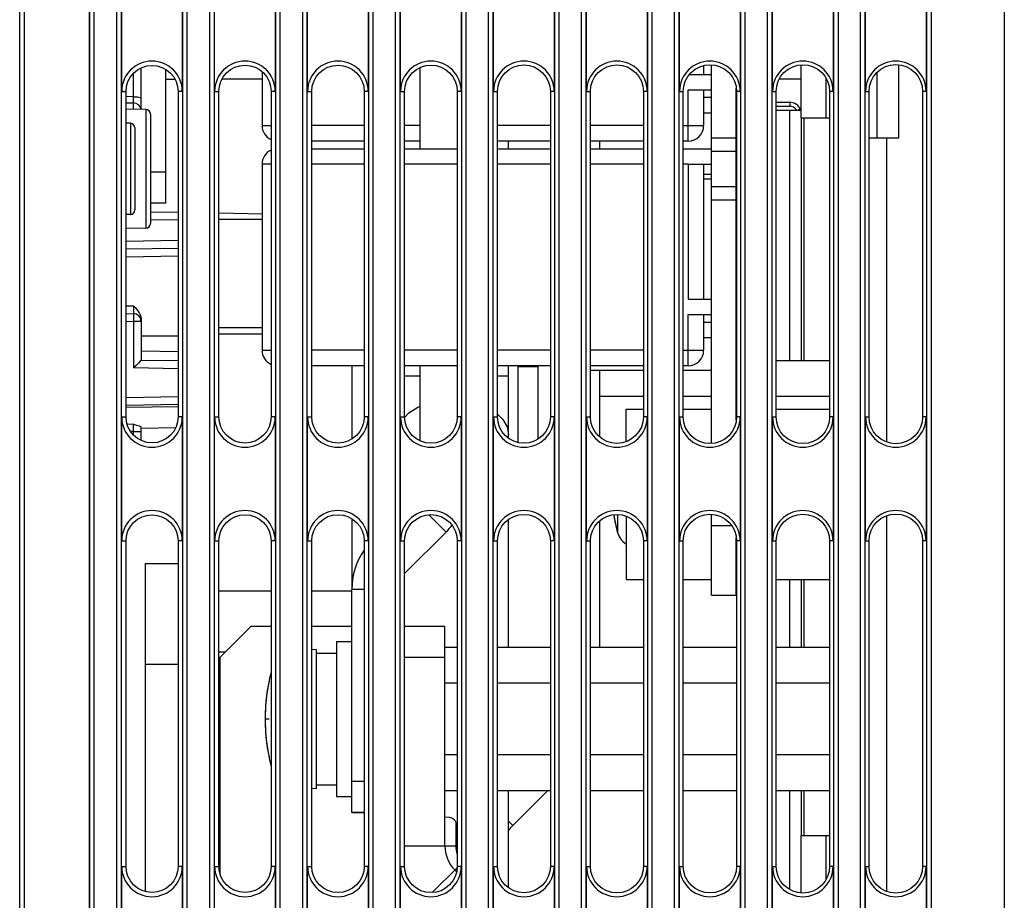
# Model space of a CAD drawing. Extents: x 28 to 410, y 32 to 287.
# Tile 47 of 78: x 170 to 186, y 172 to 186. Entities that reach past the tile are written whole.
import ezdxf

# ---------------------------------------------------------------- set-up
doc = ezdxf.new("R2010")
doc.units = 0
doc.header["$LTSCALE"] = 23.1
doc.layers.get('0').update_dxf_attribs({"linetype": 'CONTINUOUS'})
for name, color, linetype in [('ALL_AXIS', 7, 'CONTINUOUS'), ('ALL_CURVE', 7, 'CONTINUOUS'), ('ALL_FEATURES', 7, 'CONTINUOUS')]:
    doc.layers.add(name, color=color, linetype=linetype)

msp = doc.modelspace()

# ---------------------------------------------------------------- linework, layer by layer
at = {"color": 7, "linetype": 'CONTINUOUS'}
for p, q in [((181.617, 183.983), (181.622, 183.983)), ((181.617, 183.133), (181.622, 183.133)), ((181.617, 182.858), (181.622, 182.858)), ((181.617, 182.008), (181.622, 182.008))]:
    msp.add_line(p, q, dxfattribs=at)
at = {"layer": 'ALL_AXIS', "color": 7, "linetype": 'CONTINUOUS'}
for p, q in [((181.217, 179.007), (181.217, 185.11)), ((184.242, 183.933), (184.242, 185.111)), ((181.217, 184.583), (181.092, 184.583)), ((181.617, 179.385), (181.617, 184.732)), ((181.622, 184.583), (181.617, 184.583)), ((181.217, 184.333), (181.092, 184.333)), ((181.622, 184.333), (181.617, 184.333)), ((181.617, 184.008), (181.622, 184.008)), ((183.76, 183.933), (184.242, 183.933)), ((181.217, 183.717), (181.617, 183.717)), ((181.217, 183.15), (181.617, 183.15)), ((181.617, 181.983), (181.622, 181.983)), ((181.617, 181.508), (181.622, 181.508)), ((181.617, 181.358), (181.622, 181.358)), ((181.217, 180.958), (181.092, 180.958)), ((181.622, 180.958), (181.617, 180.958)), ((181.217, 180.708), (181.092, 180.708)), ((181.622, 180.708), (181.617, 180.708)), ((178.092, 180.258), (178.092, 179.021)), ((178.092, 180.246), (178.417, 180.246)), ((178.417, 180.258), (178.417, 179.073)), ((179.842, 179.558), (180.12, 179.558)), ((179.842, 179.034), (179.842, 179.558)), ((180.763, 179.558), (181.217, 179.558)), ((181.617, 179.558), (181.622, 179.558)), ((182.262, 179.558), (183.124, 179.558)), ((179.842, 177.833), (179.842, 176.808)), ((181.217, 176.558), (181.217, 177.86)), ((181.617, 176.558), (181.617, 177.482)), ((179.842, 176.808), (180.12, 176.808)), ((180.763, 176.808), (181.217, 176.808)), ((181.617, 176.808), (181.622, 176.808)), ((182.262, 176.808), (183.124, 176.808)), ((181.217, 176.558), (181.617, 176.558)), ((174.842, 175.683), (174.77, 175.677)), ((174.842, 175.683), (174.842, 173.433)), ((175.167, 175.808), (175.417, 175.808)), ((175.167, 175.808), (175.167, 173.309)), ((174.842, 175.621), (175.167, 175.621)), ((174.842, 173.496), (175.167, 173.496)), ((174.842, 173.433), (174.77, 173.44)), ((175.167, 173.308), (175.417, 173.308))]:
    msp.add_line(p, q, dxfattribs=at)
at = {"layer": 'ALL_AXIS', "color": 3, "linetype": 'CONTINUOUS'}
msp.add_line((183.892, 183.933), (183.892, 184.994), dxfattribs=at)
at = {"layer": 'ALL_AXIS', "color": 9, "linetype": 'CONTINUOUS'}
for p, q in [((181.217, 183.933), (181.617, 183.933)), ((184.042, 183.933), (184.042, 179.029)), ((181.217, 182.933), (181.617, 182.933)), ((179.703, 177.86), (179.703, 177.568)), ((184.042, 177.838), (184.042, 171.779)), ((181.217, 177.683), (181.54, 177.683))]:
    msp.add_line(p, q, dxfattribs=at)
at = {"layer": 'ALL_AXIS', "color": 7, "linetype": 'CONTINUOUS'}
for centre, radius, start, end in [((181.867, 178.183), 2.25, 188.3687, 195.8809), ((180.016, 177.657), 0.325, 195.8809, 237.196), ((177.017, 174.558), 3, 165.5564, 194.4436)]:
    msp.add_arc(centre, radius, start, end, dxfattribs=at)
at = {"layer": 'ALL_CURVE', "color": 40, "linetype": 'CONTINUOUS'}
msp.add_line((174.08, 174.558), (174.017, 174.558), dxfattribs=at)
for centre, radius, start, end in [((181.867, 178.183), 2.25, 188.3662, 193.4934), ((177.017, 174.558), 3, 168.2193, 191.7807)]:
    msp.add_arc(centre, radius, start, end, dxfattribs=at)
at = {"layer": 'ALL_FEATURES', "color": 7, "linetype": 'CONTINUOUS'}
for p, q in [((185.942, 241.458), (185.942, 139.433)), ((170.137, 145.694), (170.137, 204.439)), ((171.181, 203.554), (171.181, 145.694)), ((171.703, 184.683), (171.703, 186.683)), ((172.681, 186.683), (172.681, 184.683)), ((173.203, 184.683), (173.203, 186.683)), ((174.181, 186.683), (174.181, 184.683)), ((174.703, 184.683), (174.703, 186.683)), ((175.681, 186.683), (175.681, 184.683)), ((176.203, 184.683), (176.203, 186.683)), ((177.181, 186.683), (177.181, 184.683)), ((177.703, 184.683), (177.703, 186.683)), ((178.681, 186.683), (178.681, 184.683)), ((179.203, 184.683), (179.203, 186.683)), ((180.181, 186.683), (180.181, 184.683)), ((180.703, 184.683), (180.703, 186.683)), ((181.681, 186.683), (181.681, 184.683)), ((182.203, 184.683), (182.203, 186.683)), ((183.181, 186.683), (183.181, 184.683)), ((183.703, 184.683), (183.703, 186.683)), ((184.681, 186.683), (184.681, 184.683)), ((176.517, 183.758), (176.517, 185.069)), ((181.092, 185.099), (181.092, 184.958)), ((182.667, 184.383), (182.667, 185.112)), ((172.417, 182.883), (172.417, 185.037)), ((173.967, 185), (173.967, 184.133)), ((180.866, 184.958), (181.217, 184.958)), ((172.017, 184.571), (172.017, 184.823)), ((172.417, 184.883), (172.559, 184.883)), ((173.967, 184.883), (173.324, 184.883)), ((182.667, 184.883), (182.313, 184.883)), ((171.773, 179.433), (171.773, 184.683)), ((172.612, 184.683), (172.612, 179.433)), ((173.271, 179.433), (173.271, 184.683)), ((174.114, 184.683), (174.114, 179.433)), ((174.77, 179.433), (174.77, 184.683)), ((175.615, 184.683), (175.615, 179.433)), ((176.268, 179.433), (176.268, 184.683)), ((177.117, 184.683), (177.117, 179.433)), ((177.767, 179.433), (177.767, 184.683)), ((178.619, 184.683), (178.619, 179.433)), ((179.265, 179.433), (179.265, 184.683)), ((180.12, 184.683), (180.12, 179.433)), ((180.763, 179.433), (180.763, 184.683)), ((180.842, 184.708), (181.217, 184.708)), ((181.092, 184.708), (181.092, 184.133)), ((181.622, 184.683), (181.622, 179.433)), ((182.262, 179.433), (182.262, 184.683)), ((183.124, 184.683), (183.124, 179.433)), ((183.76, 179.433), (183.76, 184.683)), ((184.625, 184.683), (184.625, 179.433)), ((171.773, 184.5), (171.894, 184.497)), ((182.262, 184.446), (182.48, 184.446)), ((172.093, 184.39), (171.773, 184.396)), ((172.167, 184.315), (172.167, 182.552)), ((182.667, 184.258), (183.124, 184.258)), ((182.667, 184.258), (182.667, 180.338)), ((171.843, 184.169), (171.773, 184.171)), ((171.917, 184.094), (171.917, 182.772)), ((175.615, 183.883), (174.77, 183.883)), ((176.517, 183.883), (176.268, 183.883)), ((178.619, 183.883), (177.767, 183.883)), ((177.942, 183.758), (177.942, 183.883)), ((180.12, 183.883), (179.265, 183.883)), ((179.417, 183.758), (179.417, 183.883)), ((180.842, 183.883), (180.763, 183.883)), ((174.77, 183.758), (175.615, 183.758)), ((176.268, 183.758), (177.117, 183.758)), ((177.767, 183.758), (178.619, 183.758)), ((179.265, 183.758), (180.12, 183.758)), ((180.763, 183.758), (181.217, 183.758)), ((173.967, 183.508), (173.967, 180.508)), ((180.842, 183.508), (181.217, 183.508)), ((181.092, 183.508), (181.092, 181.333)), ((172.417, 183.383), (172.167, 183.383)), ((181.092, 183.346), (181.217, 183.346)), ((181.617, 183.346), (181.622, 183.346)), ((181.092, 183.271), (181.217, 183.271)), ((181.617, 183.271), (181.622, 183.271)), ((172.417, 182.883), (172.167, 182.883)), ((171.843, 182.697), (171.773, 182.696)), ((172.167, 182.743), (172.612, 182.735)), ((173.271, 182.723), (173.967, 182.711)), ((173.271, 182.625), (173.967, 182.625)), ((172.093, 182.477), (171.773, 182.471)), ((171.773, 182.142), (172.612, 182.157)), ((180.842, 181.333), (181.217, 181.333)), ((171.773, 181.1), (171.894, 181.097)), ((180.842, 181.083), (181.217, 181.083)), ((181.092, 181.083), (181.092, 180.508)), ((172.017, 181.007), (172.017, 180.345)), ((173.271, 180.877), (173.967, 180.877)), ((173.271, 180.771), (173.967, 180.771)), ((172.612, 180.335), (172.017, 180.345)), ((181.622, 180.338), (181.617, 180.338)), ((183.124, 180.338), (182.262, 180.338)), ((175.615, 180.258), (174.77, 180.258)), ((177.117, 180.258), (176.268, 180.258)), ((176.517, 179.048), (176.517, 180.258)), ((178.619, 180.258), (177.767, 180.258)), ((177.942, 179.09), (177.942, 180.258)), ((180.12, 180.258), (179.265, 180.258)), ((180.12, 180.183), (179.265, 180.183)), ((180.842, 180.258), (180.763, 180.258)), ((181.217, 180.183), (180.763, 180.183)), ((180.12, 179.761), (179.417, 179.761)), ((181.217, 179.761), (180.763, 179.761)), ((181.622, 179.761), (181.617, 179.761)), ((183.124, 179.761), (182.262, 179.761)), ((172.612, 179.632), (171.773, 179.617)), ((171.703, 177.433), (171.703, 179.433)), ((172.681, 179.433), (172.681, 177.433)), ((173.203, 177.433), (173.203, 179.433)), ((174.181, 179.433), (174.181, 177.433)), ((174.703, 177.433), (174.703, 179.433)), ((175.681, 179.433), (175.681, 177.433)), ((176.203, 177.433), (176.203, 179.433)), ((177.181, 179.433), (177.181, 177.433)), ((177.703, 177.433), (177.703, 179.433)), ((178.681, 179.433), (178.681, 177.433)), ((179.203, 177.433), (179.203, 179.433)), ((180.181, 179.433), (180.181, 177.433)), ((180.703, 177.433), (180.703, 179.433)), ((181.681, 179.433), (181.681, 177.433)), ((182.203, 177.433), (182.203, 179.433)), ((183.181, 179.433), (183.181, 177.433)), ((183.703, 177.433), (183.703, 179.433)), ((184.681, 179.433), (184.681, 177.433)), ((172.017, 179.054), (172.017, 179.268)), ((172.571, 179.256), (172.017, 179.247)), ((177.942, 175.713), (177.942, 177.776)), ((171.773, 172.183), (171.773, 177.433)), ((172.612, 177.433), (172.612, 172.183)), ((173.271, 172.183), (173.271, 177.433)), ((174.114, 177.433), (174.114, 172.183)), ((174.77, 172.183), (174.77, 177.433)), ((175.615, 177.433), (175.615, 172.183)), ((176.268, 172.183), (176.268, 177.433)), ((177.117, 177.433), (177.117, 172.183)), ((177.767, 172.183), (177.767, 177.433)), ((178.619, 177.433), (178.619, 172.183)), ((179.265, 172.183), (179.265, 177.433)), ((180.12, 177.433), (180.12, 172.183)), ((180.763, 172.183), (180.763, 177.433)), ((181.622, 177.433), (181.622, 172.183)), ((182.262, 172.183), (182.262, 177.433)), ((183.124, 177.433), (183.124, 172.183)), ((183.76, 172.183), (183.76, 177.433)), ((184.625, 177.433), (184.625, 172.183)), ((172.08, 177.071), (172.612, 177.071)), ((172.08, 177.071), (172.08, 171.781)), ((182.667, 176.808), (182.667, 175.713)), ((175.417, 173.056), (175.417, 176.651)), ((173.271, 176.627), (174.114, 176.627)), ((174.77, 176.627), (175.417, 176.627)), ((176.268, 176.058), (176.917, 176.058)), ((177.117, 175.713), (176.917, 175.713)), ((178.619, 175.713), (177.767, 175.713)), ((180.12, 175.713), (179.265, 175.713)), ((181.622, 175.713), (180.763, 175.713)), ((183.124, 175.713), (182.262, 175.713)), ((173.271, 175.642), (173.375, 175.642)), ((176.268, 175.558), (176.917, 175.558)), ((172.08, 175.446), (172.612, 175.446)), ((173.271, 175.446), (173.292, 175.446)), ((177.117, 175.136), (176.917, 175.136)), ((178.619, 175.136), (177.767, 175.136)), ((180.12, 175.136), (179.265, 175.136)), ((181.622, 175.136), (180.763, 175.136)), ((183.124, 175.136), (182.262, 175.136)), ((177.117, 173.981), (176.917, 173.981)), ((178.619, 173.981), (177.767, 173.981)), ((180.12, 173.981), (179.265, 173.981)), ((181.622, 173.981), (180.763, 173.981)), ((183.124, 173.981), (182.262, 173.981)), ((175.417, 173.556), (175.615, 173.556)), ((177.117, 173.404), (176.917, 173.404)), ((178.619, 173.404), (177.767, 173.404)), ((177.942, 171.84), (177.942, 173.404)), ((180.12, 173.404), (179.265, 173.404)), ((181.622, 173.404), (180.763, 173.404)), ((183.124, 173.404), (182.262, 173.404)), ((182.667, 173.404), (182.667, 172.683)), ((175.417, 173.056), (175.615, 173.056)), ((175.417, 173.051), (175.615, 173.051)), ((177.092, 172.896), (177.092, 172.514)), ((182.667, 172.683), (183.124, 172.683)), ((176.268, 172.514), (177.092, 172.514)), ((171.703, 170.183), (171.703, 172.183)), ((172.681, 172.183), (172.681, 170.183)), ((173.203, 170.183), (173.203, 172.183)), ((174.181, 172.183), (174.181, 170.183)), ((174.703, 170.183), (174.703, 172.183)), ((175.681, 172.183), (175.681, 170.183)), ((176.203, 170.183), (176.203, 172.183)), ((177.181, 172.183), (177.181, 170.183)), ((177.703, 170.183), (177.703, 172.183)), ((178.681, 172.183), (178.681, 170.183)), ((179.203, 170.183), (179.203, 172.183)), ((180.181, 172.183), (180.181, 170.183)), ((180.703, 170.183), (180.703, 172.183)), ((181.681, 172.183), (181.681, 170.183)), ((182.203, 170.183), (182.203, 172.183)), ((183.181, 172.183), (183.181, 170.183)), ((183.703, 170.183), (183.703, 172.183)), ((184.681, 172.183), (184.681, 170.183))]:
    msp.add_line(p, q, dxfattribs=at)
at = {"layer": 'ALL_FEATURES', "color": 9, "linetype": 'CONTINUOUS'}
for p, q in [((170.058, 145.615), (170.058, 236.502)), ((170.133, 145.689), (170.133, 236.427)), ((183.186, 236.434), (183.186, 145.689)), ((183.261, 236.508), (183.261, 145.615)), ((183.623, 145.615), (183.623, 236.502)), ((183.698, 145.689), (183.698, 236.427)), ((184.686, 236.427), (184.686, 145.689)), ((184.761, 236.502), (184.761, 145.615)), ((171.186, 203.549), (171.186, 145.689)), ((171.261, 145.615), (171.261, 203.624)), ((171.623, 145.615), (171.623, 203.624)), ((171.698, 145.689), (171.698, 203.549)), ((172.686, 203.549), (172.686, 145.689)), ((172.761, 145.615), (172.761, 203.624)), ((173.123, 145.615), (173.123, 203.624)), ((173.198, 145.689), (173.198, 203.549)), ((174.186, 203.549), (174.186, 145.689)), ((174.261, 145.615), (174.261, 203.624)), ((174.623, 145.615), (174.623, 203.624)), ((174.698, 145.689), (174.698, 203.549)), ((175.686, 203.549), (175.686, 145.689)), ((175.761, 145.615), (175.761, 203.624)), ((176.123, 145.615), (176.123, 203.624)), ((176.198, 145.689), (176.198, 203.549)), ((177.186, 203.549), (177.186, 145.689)), ((177.261, 145.615), (177.261, 203.624)), ((177.623, 145.615), (177.623, 203.624)), ((177.698, 145.689), (177.698, 203.549)), ((178.686, 203.549), (178.686, 145.689)), ((178.761, 145.615), (178.761, 203.624)), ((179.123, 145.615), (179.123, 203.624)), ((179.198, 145.689), (179.198, 203.549)), ((180.186, 203.549), (180.186, 145.689)), ((180.261, 145.615), (180.261, 203.624)), ((180.623, 145.615), (180.623, 203.624)), ((180.698, 145.689), (180.698, 203.549)), ((181.686, 203.549), (181.686, 145.689)), ((181.761, 145.615), (181.761, 203.624)), ((182.123, 145.615), (182.123, 203.624)), ((182.198, 145.689), (182.198, 203.549)), ((171.894, 184.597), (171.894, 184.978)), ((171.703, 184.683), (171.773, 184.683)), ((171.894, 184.597), (171.773, 184.599)), ((171.895, 184.563), (171.894, 184.597)), ((172.681, 184.683), (172.612, 184.683)), ((173.203, 184.683), (173.271, 184.683)), ((174.181, 184.683), (174.114, 184.683)), ((174.703, 184.683), (174.77, 184.683)), ((175.681, 184.683), (175.615, 184.683)), ((176.203, 184.683), (176.268, 184.683)), ((177.181, 184.683), (177.117, 184.683)), ((177.703, 184.683), (177.767, 184.683)), ((178.681, 184.683), (178.619, 184.683)), ((179.203, 184.683), (179.265, 184.683)), ((180.181, 184.683), (180.12, 184.683)), ((180.703, 184.683), (180.763, 184.683)), ((180.842, 183.883), (180.842, 184.708)), ((181.681, 184.683), (181.622, 184.683)), ((182.203, 184.683), (182.262, 184.683)), ((183.181, 184.683), (183.124, 184.683)), ((183.703, 184.683), (183.76, 184.683)), ((184.681, 184.683), (184.625, 184.683)), ((171.895, 184.538), (171.895, 184.563)), ((182.48, 184.508), (182.48, 184.446)), ((172.093, 184.39), (172.093, 182.477)), ((182.48, 180.338), (182.48, 184.383)), ((182.65, 184.399), (182.615, 184.383)), ((182.709, 184.258), (182.709, 180.338)), ((171.843, 184.169), (171.843, 182.697)), ((173.967, 184.133), (174.114, 184.133)), ((175.615, 184.133), (174.77, 184.133)), ((176.517, 184.133), (176.268, 184.133)), ((178.619, 184.133), (177.767, 184.133)), ((180.12, 184.133), (179.265, 184.133)), ((180.763, 184.133), (181.092, 184.133)), ((174.114, 183.508), (173.967, 183.508)), ((175.615, 183.508), (174.77, 183.508)), ((177.117, 183.508), (176.268, 183.508)), ((178.619, 183.508), (177.767, 183.508)), ((180.12, 183.508), (179.265, 183.508)), ((180.842, 183.508), (180.763, 183.508)), ((180.842, 183.508), (180.842, 181.333)), ((172.167, 182.618), (172.612, 182.61)), ((171.773, 182.267), (172.612, 182.282)), ((171.773, 182.017), (172.612, 182.032)), ((171.773, 181.225), (171.894, 181.222)), ((180.842, 180.258), (180.842, 181.083)), ((171.773, 180.975), (171.894, 180.973)), ((172.017, 180.973), (171.894, 180.973)), ((171.894, 180.973), (171.894, 180.223)), ((172.612, 180.733), (172.017, 180.733)), ((172.612, 180.481), (172.017, 180.491)), ((173.967, 180.508), (174.114, 180.508)), ((175.615, 180.508), (174.77, 180.508)), ((177.117, 180.508), (176.268, 180.508)), ((178.619, 180.508), (177.767, 180.508)), ((180.12, 180.508), (179.265, 180.508)), ((180.763, 180.508), (181.092, 180.508)), ((172.612, 180.21), (171.894, 180.223)), ((176.268, 180.094), (176.517, 180.094)), ((177.767, 180.094), (177.942, 180.094)), ((172.612, 179.757), (171.773, 179.742)), ((171.773, 179.588), (172.612, 179.603)), ((171.703, 179.433), (171.773, 179.433)), ((172.681, 179.433), (172.612, 179.433)), ((173.203, 179.433), (173.271, 179.433)), ((174.181, 179.433), (174.114, 179.433)), ((174.703, 179.433), (174.77, 179.433)), ((175.681, 179.433), (175.615, 179.433)), ((176.203, 179.433), (176.268, 179.433)), ((177.181, 179.433), (177.117, 179.433)), ((177.703, 179.433), (177.767, 179.433)), ((178.681, 179.433), (178.619, 179.433)), ((179.203, 179.433), (179.265, 179.433)), ((180.181, 179.433), (180.12, 179.433)), ((180.703, 179.433), (180.763, 179.433)), ((181.681, 179.433), (181.622, 179.433)), ((182.203, 179.433), (182.262, 179.433)), ((183.181, 179.433), (183.124, 179.433)), ((183.703, 179.433), (183.76, 179.433)), ((184.681, 179.433), (184.625, 179.433)), ((171.894, 179.314), (171.793, 179.313)), ((171.894, 179.195), (171.848, 179.195)), ((171.894, 179.195), (172.017, 179.195)), ((171.894, 179.139), (171.894, 179.195)), ((176.938, 177.576), (176.659, 177.855)), ((171.703, 177.433), (171.773, 177.433)), ((172.681, 177.433), (172.612, 177.433)), ((173.203, 177.433), (173.271, 177.433)), ((174.181, 177.433), (174.114, 177.433)), ((174.703, 177.433), (174.77, 177.433)), ((175.681, 177.433), (175.615, 177.433)), ((176.203, 177.433), (176.268, 177.433)), ((177.181, 177.433), (177.117, 177.433)), ((177.703, 177.433), (177.767, 177.433)), ((178.681, 177.433), (178.619, 177.433)), ((179.203, 177.433), (179.265, 177.433)), ((180.181, 177.433), (180.12, 177.433)), ((180.703, 177.433), (180.763, 177.433)), ((181.681, 177.433), (181.622, 177.433)), ((182.203, 177.433), (182.262, 177.433)), ((183.181, 177.433), (183.124, 177.433)), ((183.703, 177.433), (183.76, 177.433)), ((184.681, 177.433), (184.625, 177.433)), ((176.277, 176.916), (176.268, 176.925)), ((182.48, 175.713), (182.48, 176.808)), ((182.709, 176.808), (182.709, 175.713)), ((175.615, 176.651), (175.417, 176.651)), ((182.48, 171.811), (182.48, 173.404)), ((182.709, 173.404), (182.709, 172.683)), ((177.942, 172.912), (178.012, 172.842)), ((171.703, 172.183), (171.773, 172.183)), ((172.681, 172.183), (172.612, 172.183)), ((173.203, 172.183), (173.271, 172.183)), ((174.181, 172.183), (174.114, 172.183)), ((174.703, 172.183), (174.77, 172.183)), ((175.681, 172.183), (175.615, 172.183)), ((176.203, 172.183), (176.268, 172.183)), ((177.115, 172.162), (176.714, 171.761)), ((177.078, 172.125), (177.107, 172.096)), ((177.181, 172.183), (177.117, 172.183)), ((177.703, 172.183), (177.767, 172.183)), ((178.681, 172.183), (178.619, 172.183)), ((179.203, 172.183), (179.265, 172.183)), ((180.181, 172.183), (180.12, 172.183)), ((180.703, 172.183), (180.763, 172.183)), ((181.681, 172.183), (181.622, 172.183)), ((182.203, 172.183), (182.262, 172.183)), ((183.181, 172.183), (183.124, 172.183)), ((183.703, 172.183), (183.76, 172.183)), ((184.681, 172.183), (184.625, 172.183))]:
    msp.add_line(p, q, dxfattribs=at)
at = {"layer": 'ALL_FEATURES', "color": 3, "linetype": 'CONTINUOUS'}
for p, q in [((172.017, 184.823), (172.017, 185.063)), ((183.067, 184.258), (183.067, 184.892)), ((172.017, 184.391), (172.017, 184.571)), ((182.262, 184.508), (182.48, 184.508)), ((182.262, 184.383), (182.667, 184.383)), ((182.667, 184.258), (182.667, 184.383)), ((175.417, 180.258), (175.417, 179.076)), ((179.417, 179.109), (179.417, 180.183)), ((175.417, 177.791), (175.417, 176.651)), ((179.417, 175.713), (179.417, 177.758)), ((176.938, 177.576), (176.277, 176.916)), ((173.792, 176.058), (173.292, 175.558)), ((173.792, 176.058), (174.114, 176.058)), ((174.77, 176.058), (175.417, 176.058)), ((176.917, 172.514), (176.917, 176.058)), ((173.292, 172.059), (173.292, 175.558)), ((178.012, 172.842), (178.573, 173.404)), ((175.417, 173.051), (175.417, 173.056)), ((182.667, 171.755), (182.667, 172.683)), ((183.067, 171.974), (183.067, 172.683))]:
    msp.add_line(p, q, dxfattribs=at)
at = {"layer": 'ALL_FEATURES', "color": 7, "linetype": 'CONTINUOUS'}
for points in [[(171.773, 184.683), (171.781, 184.765), (171.805, 184.844), (171.844, 184.917), (171.896, 184.98), (171.959, 185.032), (172.032, 185.071), (172.111, 185.095), (172.193, 185.103), (172.274, 185.095), (172.353, 185.071), (172.426, 185.032), (172.489, 184.98), (172.542, 184.917), (172.58, 184.844), (172.604, 184.765), (172.612, 184.683)], [(173.271, 184.683), (173.279, 184.766), (173.303, 184.845), (173.342, 184.917), (173.395, 184.981), (173.459, 185.034), (173.531, 185.073), (173.61, 185.097), (173.693, 185.105), (173.775, 185.097), (173.854, 185.073), (173.927, 185.034), (173.991, 184.981), (174.043, 184.917), (174.082, 184.845), (174.106, 184.766), (174.114, 184.683)], [(174.77, 184.683), (174.778, 184.766), (174.802, 184.845), (174.841, 184.918), (174.894, 184.982), (174.958, 185.035), (175.031, 185.074), (175.11, 185.098), (175.193, 185.106), (175.275, 185.098), (175.354, 185.074), (175.428, 185.035), (175.492, 184.982), (175.544, 184.918), (175.583, 184.845), (175.607, 184.766), (175.615, 184.683)], [(176.268, 184.683), (176.276, 184.766), (176.3, 184.846), (176.34, 184.919), (176.392, 184.984), (176.457, 185.036), (176.53, 185.076), (176.61, 185.1), (176.693, 185.108), (176.775, 185.1), (176.855, 185.076), (176.928, 185.036), (176.993, 184.984), (177.046, 184.919), (177.085, 184.846), (177.109, 184.766), (177.117, 184.683)], [(177.767, 184.683), (177.775, 184.767), (177.799, 184.846), (177.838, 184.92), (177.891, 184.985), (177.956, 185.038), (178.03, 185.077), (178.109, 185.101), (178.193, 185.11), (178.276, 185.101), (178.356, 185.077), (178.429, 185.038), (178.494, 184.985), (178.547, 184.92), (178.586, 184.846), (178.611, 184.767), (178.619, 184.683)], [(179.265, 184.683), (179.273, 184.767), (179.297, 184.847), (179.337, 184.921), (179.39, 184.986), (179.455, 185.039), (179.529, 185.079), (179.609, 185.103), (179.693, 185.111), (179.776, 185.103), (179.856, 185.079), (179.93, 185.039), (179.995, 184.986), (180.048, 184.921), (180.088, 184.847), (180.112, 184.767), (180.12, 184.683)], [(180.763, 184.683), (180.772, 184.767), (180.796, 184.848), (180.836, 184.922), (180.889, 184.987), (180.954, 185.04), (181.028, 185.08), (181.109, 185.104), (181.193, 185.113), (181.276, 185.104), (181.357, 185.08), (181.431, 185.04), (181.496, 184.987), (181.55, 184.922), (181.589, 184.848), (181.614, 184.767), (181.622, 184.683)], [(182.262, 184.683), (182.27, 184.767), (182.294, 184.848), (182.334, 184.923), (182.388, 184.988), (182.453, 185.042), (182.528, 185.082), (182.609, 185.106), (182.693, 185.114), (182.777, 185.106), (182.858, 185.082), (182.932, 185.042), (182.997, 184.988), (183.051, 184.923), (183.091, 184.848), (183.115, 184.767), (183.124, 184.683)], [(183.76, 184.683), (183.768, 184.768), (183.793, 184.849), (183.833, 184.924), (183.887, 184.989), (183.952, 185.043), (184.027, 185.083), (184.108, 185.108), (184.193, 185.116), (184.277, 185.108), (184.358, 185.083), (184.433, 185.043), (184.498, 184.989), (184.552, 184.924), (184.592, 184.849), (184.617, 184.768), (184.625, 184.683)], [(171.894, 181.222), (171.919, 181.197), (171.943, 181.171), (171.966, 181.143), (171.986, 181.114), (172.002, 181.081), (172.013, 181.046), (172.017, 181.007)], [(172.017, 180.345), (172.004, 180.332), (171.974, 180.301), (171.935, 180.263), (171.894, 180.223)], [(172.612, 179.433), (172.604, 179.352), (172.58, 179.273), (172.542, 179.2), (172.489, 179.137), (172.426, 179.084), (172.353, 179.046), (172.274, 179.022), (172.193, 179.014), (172.111, 179.022), (172.032, 179.046), (171.959, 179.084), (171.896, 179.137), (171.844, 179.2), (171.805, 179.273), (171.781, 179.352), (171.773, 179.433)], [(174.114, 179.433), (174.106, 179.351), (174.082, 179.272), (174.043, 179.199), (173.991, 179.136), (173.927, 179.083), (173.854, 179.044), (173.775, 179.02), (173.693, 179.012), (173.61, 179.02), (173.531, 179.044), (173.459, 179.083), (173.395, 179.136), (173.342, 179.199), (173.303, 179.272), (173.279, 179.351), (173.271, 179.433)], [(175.615, 179.433), (175.607, 179.351), (175.583, 179.272), (175.544, 179.199), (175.492, 179.134), (175.428, 179.082), (175.354, 179.043), (175.275, 179.019), (175.193, 179.011), (175.11, 179.019), (175.031, 179.043), (174.958, 179.082), (174.894, 179.134), (174.841, 179.199), (174.802, 179.272), (174.778, 179.351), (174.77, 179.433)], [(177.117, 179.433), (177.109, 179.351), (177.085, 179.271), (177.046, 179.198), (176.993, 179.133), (176.928, 179.08), (176.855, 179.041), (176.775, 179.017), (176.693, 179.009), (176.61, 179.017), (176.53, 179.041), (176.457, 179.08), (176.392, 179.133), (176.34, 179.198), (176.3, 179.271), (176.276, 179.351), (176.268, 179.433)], [(178.619, 179.433), (178.611, 179.35), (178.586, 179.27), (178.547, 179.197), (178.494, 179.132), (178.429, 179.079), (178.356, 179.04), (178.276, 179.016), (178.193, 179.007), (178.109, 179.016), (178.03, 179.04), (177.956, 179.079), (177.891, 179.132), (177.838, 179.197), (177.799, 179.27), (177.775, 179.35), (177.767, 179.433)], [(180.12, 179.433), (180.112, 179.35), (180.088, 179.27), (180.048, 179.196), (179.995, 179.131), (179.93, 179.078), (179.856, 179.038), (179.776, 179.014), (179.693, 179.006), (179.609, 179.014), (179.529, 179.038), (179.455, 179.078), (179.39, 179.131), (179.337, 179.196), (179.297, 179.27), (179.273, 179.35), (179.265, 179.433)], [(181.622, 179.433), (181.614, 179.35), (181.589, 179.269), (181.55, 179.195), (181.496, 179.13), (181.431, 179.076), (181.357, 179.037), (181.276, 179.012), (181.193, 179.004), (181.109, 179.012), (181.028, 179.037), (180.954, 179.076), (180.889, 179.13), (180.836, 179.195), (180.796, 179.269), (180.772, 179.35), (180.763, 179.433)], [(183.124, 179.433), (183.115, 179.349), (183.091, 179.269), (183.051, 179.194), (182.997, 179.129), (182.932, 179.075), (182.858, 179.035), (182.777, 179.011), (182.693, 179.003), (182.609, 179.011), (182.528, 179.035), (182.453, 179.075), (182.388, 179.129), (182.334, 179.194), (182.294, 179.269), (182.27, 179.349), (182.262, 179.433)], [(184.625, 179.433), (184.617, 179.349), (184.592, 179.268), (184.552, 179.193), (184.498, 179.128), (184.433, 179.074), (184.358, 179.034), (184.277, 179.009), (184.193, 179.001), (184.108, 179.009), (184.027, 179.034), (183.952, 179.074), (183.887, 179.128), (183.833, 179.193), (183.793, 179.268), (183.768, 179.349), (183.76, 179.433)], [(171.894, 179.314), (171.943, 179.301), (171.983, 179.289), (172.008, 179.277), (172.017, 179.268)], [(171.773, 177.433), (171.781, 177.515), (171.805, 177.594), (171.844, 177.667), (171.896, 177.73), (171.959, 177.782), (172.032, 177.821), (172.111, 177.845), (172.193, 177.853), (172.274, 177.845), (172.353, 177.821), (172.426, 177.782), (172.489, 177.73), (172.542, 177.667), (172.58, 177.594), (172.604, 177.515), (172.612, 177.433)], [(173.271, 177.433), (173.279, 177.516), (173.303, 177.595), (173.342, 177.667), (173.395, 177.731), (173.459, 177.784), (173.531, 177.823), (173.61, 177.847), (173.693, 177.855), (173.775, 177.847), (173.854, 177.823), (173.927, 177.784), (173.991, 177.731), (174.043, 177.667), (174.082, 177.595), (174.106, 177.516), (174.114, 177.433)], [(174.77, 177.433), (174.778, 177.516), (174.802, 177.595), (174.841, 177.668), (174.894, 177.732), (174.958, 177.785), (175.031, 177.824), (175.11, 177.848), (175.193, 177.856), (175.275, 177.848), (175.354, 177.824), (175.428, 177.785), (175.492, 177.732), (175.544, 177.668), (175.583, 177.595), (175.607, 177.516), (175.615, 177.433)], [(176.268, 177.433), (176.276, 177.516), (176.3, 177.596), (176.34, 177.669), (176.392, 177.734), (176.457, 177.786), (176.53, 177.826), (176.61, 177.85), (176.693, 177.858), (176.775, 177.85), (176.855, 177.826), (176.928, 177.786), (176.993, 177.734), (177.046, 177.669), (177.085, 177.596), (177.109, 177.516), (177.117, 177.433)], [(177.767, 177.433), (177.775, 177.517), (177.799, 177.596), (177.838, 177.67), (177.891, 177.735), (177.956, 177.788), (178.03, 177.827), (178.109, 177.851), (178.193, 177.86), (178.276, 177.851), (178.356, 177.827), (178.429, 177.788), (178.494, 177.735), (178.547, 177.67), (178.586, 177.596), (178.611, 177.517), (178.619, 177.433)], [(179.265, 177.433), (179.273, 177.517), (179.297, 177.597), (179.337, 177.671), (179.39, 177.736), (179.455, 177.789), (179.529, 177.829), (179.609, 177.853), (179.693, 177.861), (179.776, 177.853), (179.856, 177.829), (179.93, 177.789), (179.995, 177.736), (180.048, 177.671), (180.088, 177.597), (180.112, 177.517), (180.12, 177.433)], [(180.763, 177.433), (180.772, 177.517), (180.796, 177.598), (180.836, 177.672), (180.889, 177.737), (180.954, 177.79), (181.028, 177.83), (181.109, 177.854), (181.193, 177.863), (181.276, 177.854), (181.357, 177.83), (181.431, 177.79), (181.496, 177.737), (181.55, 177.672), (181.589, 177.598), (181.614, 177.517), (181.622, 177.433)], [(182.262, 177.433), (182.27, 177.517), (182.294, 177.598), (182.334, 177.673), (182.388, 177.738), (182.453, 177.792), (182.528, 177.832), (182.609, 177.856), (182.693, 177.864), (182.777, 177.856), (182.858, 177.832), (182.932, 177.792), (182.997, 177.738), (183.051, 177.673), (183.091, 177.598), (183.115, 177.517), (183.124, 177.433)], [(183.76, 177.433), (183.768, 177.518), (183.793, 177.599), (183.833, 177.674), (183.887, 177.739), (183.952, 177.793), (184.027, 177.833), (184.108, 177.858), (184.193, 177.866), (184.277, 177.858), (184.358, 177.833), (184.433, 177.793), (184.498, 177.739), (184.552, 177.674), (184.592, 177.599), (184.617, 177.518), (184.625, 177.433)], [(176.917, 172.984), (176.984, 172.977), (177.041, 172.958), (177.079, 172.93), (177.092, 172.896)], [(172.612, 172.183), (172.604, 172.102), (172.58, 172.023), (172.542, 171.95), (172.489, 171.887), (172.426, 171.834), (172.353, 171.796), (172.274, 171.772), (172.193, 171.764), (172.111, 171.772), (172.032, 171.796), (171.959, 171.834), (171.896, 171.887), (171.844, 171.95), (171.805, 172.023), (171.781, 172.102), (171.773, 172.183)], [(174.114, 172.183), (174.106, 172.101), (174.082, 172.022), (174.043, 171.949), (173.991, 171.886), (173.927, 171.833), (173.854, 171.794), (173.775, 171.77), (173.693, 171.762), (173.61, 171.77), (173.531, 171.794), (173.459, 171.833), (173.395, 171.886), (173.342, 171.949), (173.303, 172.022), (173.279, 172.101), (173.271, 172.183)], [(175.615, 172.183), (175.607, 172.101), (175.583, 172.022), (175.544, 171.949), (175.492, 171.884), (175.428, 171.832), (175.354, 171.793), (175.275, 171.769), (175.193, 171.761), (175.11, 171.769), (175.031, 171.793), (174.958, 171.832), (174.894, 171.884), (174.841, 171.949), (174.802, 172.022), (174.778, 172.101), (174.77, 172.183)], [(177.117, 172.183), (177.109, 172.101), (177.085, 172.021), (177.046, 171.948), (176.993, 171.883), (176.928, 171.83), (176.855, 171.791), (176.775, 171.767), (176.693, 171.759), (176.61, 171.767), (176.53, 171.791), (176.457, 171.83), (176.392, 171.883), (176.34, 171.948), (176.3, 172.021), (176.276, 172.101), (176.268, 172.183)], [(178.619, 172.183), (178.611, 172.1), (178.586, 172.02), (178.547, 171.947), (178.494, 171.882), (178.429, 171.829), (178.356, 171.79), (178.276, 171.766), (178.193, 171.757), (178.109, 171.766), (178.03, 171.79), (177.956, 171.829), (177.891, 171.882), (177.838, 171.947), (177.799, 172.02), (177.775, 172.1), (177.767, 172.183)], [(180.12, 172.183), (180.112, 172.1), (180.088, 172.02), (180.048, 171.946), (179.995, 171.881), (179.93, 171.828), (179.856, 171.788), (179.776, 171.764), (179.693, 171.756), (179.609, 171.764), (179.529, 171.788), (179.455, 171.828), (179.39, 171.881), (179.337, 171.946), (179.297, 172.02), (179.273, 172.1), (179.265, 172.183)], [(181.622, 172.183), (181.614, 172.1), (181.589, 172.019), (181.55, 171.945), (181.496, 171.88), (181.431, 171.826), (181.357, 171.787), (181.276, 171.762), (181.193, 171.754), (181.109, 171.762), (181.028, 171.787), (180.954, 171.826), (180.889, 171.88), (180.836, 171.945), (180.796, 172.019), (180.772, 172.1), (180.763, 172.183)], [(183.124, 172.183), (183.115, 172.099), (183.091, 172.019), (183.051, 171.944), (182.997, 171.879), (182.932, 171.825), (182.858, 171.785), (182.777, 171.761), (182.693, 171.753), (182.609, 171.761), (182.528, 171.785), (182.453, 171.825), (182.388, 171.879), (182.334, 171.944), (182.294, 172.019), (182.27, 172.099), (182.262, 172.183)], [(184.625, 172.183), (184.617, 172.099), (184.592, 172.018), (184.552, 171.943), (184.498, 171.878), (184.433, 171.824), (184.358, 171.784), (184.277, 171.759), (184.193, 171.751), (184.108, 171.759), (184.027, 171.784), (183.952, 171.824), (183.887, 171.878), (183.833, 171.943), (183.793, 172.018), (183.768, 172.099), (183.76, 172.183)]]:
    msp.add_lwpolyline(points, dxfattribs=at)
at = {"layer": 'ALL_FEATURES', "color": 9, "linetype": 'CONTINUOUS'}
for points in [[(171.894, 184.597), (171.956, 184.593), (172.001, 184.584), (172.017, 184.571)], [(171.894, 184.497), (171.895, 184.498), (171.895, 184.501), (171.895, 184.505), (171.895, 184.511), (171.895, 184.519), (171.895, 184.538)], [(171.895, 184.394), (171.895, 184.42), (171.895, 184.461), (171.895, 184.488), (171.894, 184.497)], [(171.894, 181.222), (171.895, 181.194), (171.895, 181.178), (171.895, 181.162), (171.895, 181.145), (171.895, 181.13), (171.895, 181.119), (171.895, 181.111), (171.895, 181.105), (171.895, 181.101), (171.895, 181.098), (171.894, 181.097)], [(171.894, 181.097), (171.895, 181.088), (171.895, 181.061), (171.895, 181.02), (171.894, 180.973)], [(176.271, 179.431), (176.338, 179.499), (176.481, 179.59), (176.517, 179.604)], [(177.767, 179.479), (177.853, 179.391), (177.92, 179.271), (177.942, 179.144)], [(171.894, 179.195), (171.895, 179.237), (171.895, 179.274), (171.895, 179.3), (171.894, 179.314)]]:
    msp.add_lwpolyline(points, dxfattribs=at)
at = {"layer": 'ALL_FEATURES', "color": 7, "linetype": 'CONTINUOUS'}
for centre, radius, start, end in [((172.192, 184.683), 0.489, 0, 180), ((173.692, 184.683), 0.489, 0, 180), ((175.192, 184.683), 0.489, 0, 180), ((176.692, 184.683), 0.489, 0, 180), ((178.192, 184.683), 0.489, 0, 180), ((179.692, 184.683), 0.489, 0, 180), ((181.192, 184.683), 0.489, 0, 180), ((182.692, 184.683), 0.489, 0, 180), ((184.192, 184.683), 0.489, 0, 180), ((171.892, 184.373), 0.125, 8.9196, 89), ((182.48, 184.321), 0.125, 30.4009, 90), ((172.092, 184.315), 0.075, 0, 89), ((171.842, 184.094), 0.075, 0, 89), ((174.217, 184.133), 0.25, 180, 245.3946), ((180.842, 184.133), 0.25, 270, 360), ((174.217, 183.508), 0.25, 114.5963, 180), ((171.842, 182.772), 0.075, 271, 360), ((172.092, 182.552), 0.075, 271, 360), ((171.892, 180.973), 0.125, 0, 89), ((174.217, 180.508), 0.25, 180, 245.3946), ((180.842, 180.508), 0.25, 270, 360), ((172.192, 179.433), 0.489, 180, 360), ((173.692, 179.433), 0.489, 180, 360), ((175.192, 179.433), 0.489, 180, 360), ((176.692, 179.433), 0.489, 180, 360), ((178.192, 179.433), 0.489, 180, 360), ((179.692, 179.433), 0.489, 180, 360), ((181.192, 179.433), 0.489, 180, 360), ((182.692, 179.433), 0.489, 180, 360), ((184.192, 179.433), 0.489, 180, 360), ((172.192, 177.433), 0.489, 0, 180), ((173.692, 177.433), 0.489, 0, 180), ((175.192, 177.433), 0.489, 0, 180), ((176.692, 177.433), 0.489, 0, 180), ((178.192, 177.433), 0.489, 0, 180), ((179.692, 177.433), 0.489, 0, 180), ((181.192, 177.433), 0.489, 0, 180), ((182.692, 177.433), 0.489, 0, 180), ((184.192, 177.433), 0.489, 0, 180), ((176.542, 176.651), 1.125, 146.0466, 180), ((177.467, 172.514), 0.375, 180, 200.9161), ((172.192, 172.183), 0.489, 180, 360), ((173.692, 172.183), 0.489, 180, 360), ((175.192, 172.183), 0.489, 180, 360), ((176.692, 172.183), 0.489, 180, 360), ((178.192, 172.183), 0.489, 180, 360), ((179.692, 172.183), 0.489, 180, 360), ((181.192, 172.183), 0.489, 180, 360), ((182.692, 172.183), 0.489, 180, 360), ((184.192, 172.183), 0.489, 180, 360)]:
    msp.add_arc(centre, radius, start, end, dxfattribs=at)
at = {"layer": 'ALL_FEATURES', "color": 3, "linetype": 'CONTINUOUS'}
for centre, radius, start, end in [((182.48, 184.321), 0.188, 19.5663, 90), ((176.142, 178.372), 1.125, 315, 322.5277), ((176.542, 176.651), 0.375, 135, 137.274), ((178.542, 172.312), 0.75, 135, 143.8265)]:
    msp.add_arc(centre, radius, start, end, dxfattribs=at)
at = {"layer": 'ALL_FEATURES', "color": 9, "linetype": 'CONTINUOUS'}
msp.add_arc((177.467, 172.514), 0.55, 180, 225, dxfattribs=at)

doc.saveas('drawing.dxf')
